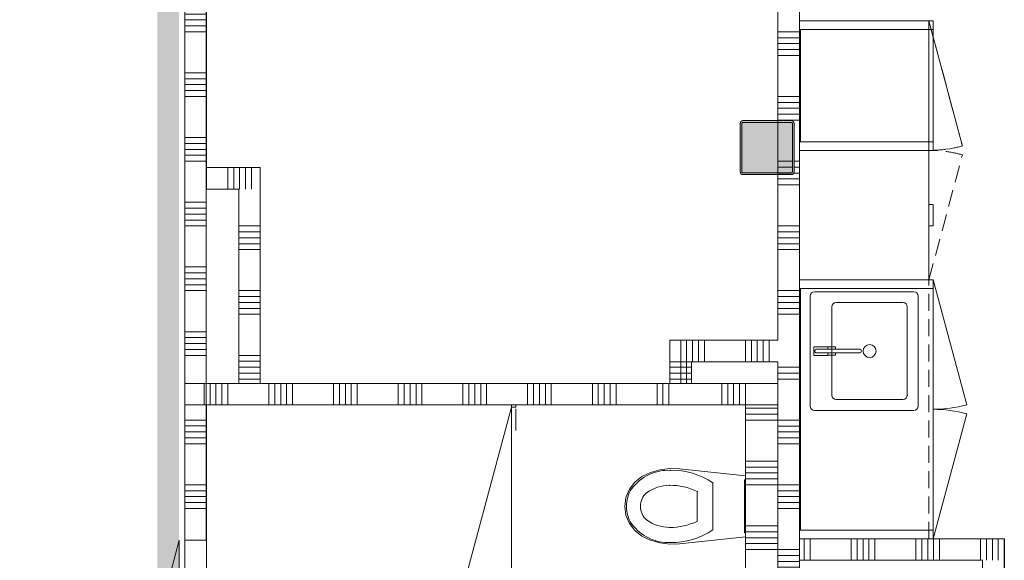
# Model space of a CAD drawing. Header units: millimetres. Extents: x -850 to 154668, y -24973 to 71030.
# Tile 82 of 212: x 13435 to 18000, y 29350 to 31856. Entities that reach past the tile are written whole.
import ezdxf

# ---------------------------------------------------------------- set-up
doc = ezdxf.new("R2010")
doc.units = ezdxf.units.MM
doc.header["$MEASUREMENT"] = 0
doc.linetypes.add('B0702', pattern=[117.37, 78.119999, -39.250001])
for name, color, linetype in [('22 NC Binnenwanden', 7, 'Continuous'), ('22 NC Binnenwanden Doorsnede-arcering', 7, 'Continuous'), ('72 VI kastenwanden', 7, 'Continuous'), ('New_# trashcan Laagscheidingslijnen', 7, 'Continuous'), ('New_22 NC Binnenwanden', 7, 'Continuous'), ('New_22 NC Binnenwanden Deuren', 7, 'Continuous'), ('New_22 NC Binnenwanden Doorsnede-arcering', 7, 'Continuous'), ('New_72 Vaste Inrichting', 7, 'Continuous'), ('New_72 Vaste Inrichting Deuren', 7, 'Continuous'), ('New_72 VI kastenwanden', 7, 'Continuous'), ('New_74 Sanitair', 7, 'Continuous'), ('New_Info Wandafwerking aanduiding', 7, 'Continuous'), ('New_Info Wandafwerking aanduiding Doorsnede-arcering', 7, 'Continuous'), ('New_Z Ruimtefuncties Zone omranding', 7, 'Continuous'), ('S-COLS-____-OTLN.RVT S', 7, 'Continuous'), ('S-COLS-____-OTLN.RVT S 2D arcering', 7, 'Continuous')]:
    doc.layers.add(name, color=color, linetype=linetype)

# ---------------------------------------------------------------- blocks, each defined once
blk = doc.blocks.new('*X39')
at = {"layer": 'New_22 NC Binnenwanden Doorsnede-arcering', "color": 254, "linetype": 'Continuous', "lineweight": 0, "true_color": 0xe9ebeb}
for p, q in [((17050, 31800), (16950, 31800)), ((17050, 31772.5), (16950, 31772.5)), ((17050, 31745.1), (16950, 31745.1)), ((17050, 31717.7), (16950, 31717.7)), ((17050, 31690.2), (16950, 31690.2)), ((17050, 31500), (16950, 31500)), ((17050, 31472.5), (16950, 31472.5)), ((17050, 31445.1), (16950, 31445.1)), ((17050, 31417.7), (16950, 31417.7)), ((17050, 31390.2), (16950, 31390.2)), ((17050, 31200), (17025, 31200)), ((17050, 31145.1), (17022.6, 31145.1)), ((17050, 31172.5), (17025, 31172.5)), ((17050, 31117.7), (16950, 31117.7)), ((17050, 31090.2), (16950, 31090.2)), ((17050, 30900), (16950, 30900)), ((17050, 30872.5), (16950, 30872.5)), ((17050, 30845.1), (16950, 30845.1)), ((17050, 30817.7), (16950, 30817.7)), ((17050, 30790.2), (16950, 30790.2)), ((17050, 30600), (16950, 30600)), ((17050, 30572.5), (16950, 30572.5)), ((17050, 30545.1), (16950, 30545.1)), ((17050, 30517.7), (16950, 30517.7)), ((17050, 30490.2), (16950, 30490.2))]:
    blk.add_line(p, q, dxfattribs=at)
blk = doc.blocks.new('*X40')
at = {"layer": 'New_22 NC Binnenwanden Doorsnede-arcering', "color": 254, "linetype": 'Continuous', "lineweight": 0, "true_color": 0xe9ebeb}
for p, q in [((17017, 31200), (16950, 31200)), ((17017, 31172.5), (16950, 31172.5)), ((17014.1, 31145.1), (16950, 31145.1))]:
    blk.add_line(p, q, dxfattribs=at)
blk = doc.blocks.new('*X42')
at = {"layer": 'New_22 NC Binnenwanden Doorsnede-arcering', "color": 254, "linetype": 'Continuous', "lineweight": 0, "true_color": 0xe9ebeb}
for p, q in [((17050, 30245.1), (16950, 30245.1)), ((17050, 30217.7), (16950, 30217.7)), ((17050, 30190.2), (16950, 30190.2)), ((17050, 30000), (16950, 30000)), ((17050, 29972.5), (16950, 29972.5)), ((17050, 29945.1), (16950, 29945.1)), ((17050, 29917.7), (16950, 29917.7)), ((17050, 29890.2), (16950, 29890.2)), ((17050, 29700), (16950, 29700)), ((17050, 29672.5), (16950, 29672.5)), ((17050, 29645.1), (16950, 29645.1)), ((17050, 29617.7), (16950, 29617.7)), ((17050, 29590.2), (16950, 29590.2)), ((17050, 29400), (16950, 29400)), ((17050, 29372.5), (16950, 29372.5)), ((17050, 29345.1), (16950, 29345.1)), ((17050, 29317.7), (16950, 29317.7)), ((17050, 29290.2), (16950, 29290.2)), ((17050, 29100), (16950, 29100)), ((17050, 29072.5), (16950, 29072.5)), ((17050, 29045.1), (16950, 29045.1)), ((17050, 29017.7), (16950, 29017.7)), ((17050, 28990.2), (16950, 28990.2)), ((17050, 28800), (16950, 28800)), ((17050, 28772.5), (16950, 28772.5)), ((17050, 28745.1), (16950, 28745.1)), ((17050, 28717.7), (16950, 28717.7)), ((17050, 28690.2), (16950, 28690.2)), ((17050, 28500), (16950, 28500)), ((17050, 28472.5), (16950, 28472.5)), ((17050, 28445.1), (16950, 28445.1)), ((17050, 28417.7), (16950, 28417.7)), ((17050, 28390.2), (16950, 28390.2)), ((17050, 28200), (16950, 28200)), ((17050, 28172.5), (16950, 28172.5)), ((17050, 28145.1), (16950, 28145.1)), ((17050, 28117.7), (16950, 28117.7)), ((17050, 28090.2), (16950, 28090.2)), ((17050, 27900), (16950, 27900)), ((17050, 27872.5), (16950, 27872.5)), ((17050, 27845.1), (16950, 27845.1)), ((17050, 27817.7), (16950, 27817.7)), ((17050, 27790.2), (16950, 27790.2)), ((17050, 27600), (16950, 27600)), ((17050, 27572.5), (16950, 27572.5)), ((17050, 27545.1), (16950, 27545.1)), ((17050, 27517.7), (16950, 27517.7)), ((17050, 27490.2), (16950, 27490.2)), ((17050, 27300), (16950, 27300)), ((17050, 27272.5), (16950, 27272.5)), ((17050, 27245.1), (16950, 27245.1)), ((17050, 27217.7), (16950, 27217.7)), ((17050, 27190.2), (16950, 27190.2)), ((17050, 27000), (16950, 27000)), ((17050, 26972.5), (16950, 26972.5)), ((17050, 26945.1), (16950, 26945.1)), ((17050, 26917.7), (16950, 26917.7)), ((17050, 26890.2), (16950, 26890.2)), ((17050, 26700), (16950, 26700)), ((17050, 26672.5), (16950, 26672.5)), ((17050, 26645.1), (16950, 26645.1)), ((17050, 26617.7), (16950, 26617.7)), ((17050, 26590.2), (16950, 26590.2)), ((17050, 26400), (17025, 26400)), ((17050, 26372.5), (17025, 26372.5)), ((17050, 26345.1), (17025, 26345.1)), ((17050, 26317.7), (17025, 26317.7))]:
    blk.add_line(p, q, dxfattribs=at)
blk = doc.blocks.new('Wall_5_2', base_point=(16950, 26310))
at = {"layer": 'New_22 NC Binnenwanden', "color": 8, "linetype": 'Continuous', "lineweight": 0, "true_color": 0x778488, "flags": 128}
for points in [[(16950, 31970), (16950, 31385)], [(17050, 26310), (17050, 31870)], [(16950, 31377), (16950, 31143)], [(16950, 31135), (16950, 30370)], [(16950, 30270), (16950, 26482.8)]]:
    blk.add_lwpolyline(points, dxfattribs=at)
at = {"layer": 'New_22 NC Binnenwanden', "color": 8, "lineweight": 0, "true_color": 0x778488}
for name in ['*X39', '*X40', '*X42']:
    blk.add_blockref(name, (0, 0), dxfattribs=at)
blk = doc.blocks.new('Kast basis 2D 22_2')
at = {"layer": 'New_72 VI kastenwanden', "color": 1, "linetype": 'Continuous', "lineweight": 0}
for p, q in [((0, 620), (1200, 620)), ((0, 0), (0, 620)), ((1200, 0), (1200, 620)), ((595, 550), (595, 90)), ((1125, 570), (615, 570)), ((890, 554), (850, 554)), ((850, 554), (850, 489)), ((890, 489), (890, 554)), ((1145, 90), (1145, 550)), ((861, 540), (861, 342.1)), ((861, 489), (861, 540)), ((879, 342.2), (879, 540)), ((879, 540), (879, 489)), ((1075, 470), (665, 470)), ((850, 489), (861, 489)), ((861, 488), (850.3, 488)), ((850.3, 488), (850.3, 453)), ((861, 453), (861, 488)), ((879, 489), (890, 489)), ((889.7, 488), (879, 488)), ((879, 488), (879, 453)), ((889.7, 453), (889.7, 488)), ((645, 450), (645, 140)), ((850.3, 453), (861, 453)), ((879, 453), (889.7, 453)), ((1095, 140), (1095, 450)), ((665, 120), (1075, 120)), ((615, 70), (1125, 70)), ((0, 0), (1200, 0)), ((0, 0), (579.6, -155.3)), ((1200, 0), (620.4, -155.3))]:
    blk.add_line(p, q, dxfattribs=at)
blk.add_circle((870, 295), 30, dxfattribs=at)
for centre, radius, start, end in [((615, 550), 20, 90, 180), ((870, 540), 9, 0, 180), ((870, 540), 9, 0, 180), ((1125, 550), 20, 0, 90), ((665, 450), 20, 90, 180), ((1075, 450), 20, 0, 90), ((870, 342.1), 9, 180.1472, 0.1472), ((665, 140), 20, 180, 270), ((1075, 140), 20, 270, 0), ((615, 90), 20, 180, 270), ((1125, 90), 20, 270, 0), ((0, 0), 600, 345, 0), ((1200, 0), 600, 180, 195)]:
    blk.add_arc(centre, radius, start, end, dxfattribs=at)
blk.add_point((665, 120), dxfattribs=at)
blk = doc.blocks.new('Kast basis 1D 22_5')
at = {"layer": 'New_72 VI kastenwanden', "color": 1, "linetype": 'Continuous', "lineweight": 0}
for p, q in [((0, 600), (600, 600)), ((0, 0), (0, 600)), ((600, 0), (600, 600)), ((0, 0), (600, 0)), ((0, 0), (579.6, -155.3))]:
    blk.add_line(p, q, dxfattribs=at)
blk.add_arc((0, 0), 600, 345, 0, dxfattribs=at)
blk = doc.blocks.new('Toilet 22')
at = {"layer": 'New_74 Sanitair', "color": 1, "linetype": 'Continuous', "lineweight": 0}
for p, q in [((-141, 0), (-173.3, -306.6)), ((141, 0), (-141, 0)), ((123, 0), (-123, 0)), ((-123, 0), (-123, -5)), ((123, -5), (123, 0)), ((173.3, -306.6), (141, 0)), ((-123, -5), (123, -5)), ((0, -151.4), (-108.9, -151.4)), ((108.9, -151.4), (0, -151.4)), ((0, -223.6), (-68.8, -223.6)), ((68.8, -223.6), (0, -223.6)), ((-173.3, -306.6), (-174.9, -351.8)), ((174.9, -351.8), (173.3, -306.6)), ((-174.9, -351.8), (-169.4, -396.7)), ((169.4, -396.7), (174.9, -351.8)), ((-169.4, -396.7), (-157, -440.3)), ((157, -440.3), (169.4, -396.7)), ((-157, -440.3), (-138, -481.3)), ((138, -481.3), (157, -440.3)), ((-138, -481.3), (-112.4, -513.9)), ((0, -487.5), (0, -487.5)), ((62.1, -459.7), (62.1, -459.7)), ((112.4, -513.9), (138, -481.3)), ((-112.4, -513.9), (-79.4, -538.8)), ((-79.4, -538.8), (-41, -554.6)), ((41, -554.6), (79.4, -538.8)), ((79.4, -538.8), (112.4, -513.9)), ((81.1, -529), (81.1, -529)), ((-41, -554.6), (0, -560)), ((0, -552.4), (0, -552.4)), ((0, -560), (41, -554.6))]:
    blk.add_line(p, q, dxfattribs=at)
for centre, major_axis, start_param, end_param in [((258.1, -339.4), (425.3, 0), 2.612188, 3.165208), ((-258.1, -339.4), (425.3, 0), 6.259569, 6.81259), ((264.5, -347.9), (362.2, 0), 2.738768, 3.154495), ((-264.5, -347.9), (362.2, 0), 6.270283, 6.68601), ((89.5, -360.8), (256.9, 0), 3.085861, 3.98645), ((134.9, -351.4), (232.6, 0), 3.144841, 3.702507), ((-134.9, -351.4), (232.6, 0), 5.722271, 6.279937), ((-89.5, -360.8), (256.9, 0), 5.438328, 6.338917), ((0.8, -419), (78.2, 0), 3.778693, 4.701998), ((-0.8, -419), (78.2, 0), 4.72278, 5.646085), ((0.8, -431.2), (138.5, 0), 4.079884, 4.706528), ((-0.8, -431.2), (138.5, 0), 4.71825, 5.344894)]:
    blk.add_ellipse(centre, major_axis=major_axis, ratio=0.875546, start_param=start_param, end_param=end_param, dxfattribs=at)
for p in [(108.9, -151.4), (68.8, -223.6), (-167, -348.2), (-97.7, -352), (97.7, -352), (167, -348.2), (-62.1, -459.7), (-81.1, -529)]:
    blk.add_point(p, dxfattribs=at)
blk = doc.blocks.new('*X666')
at = {"layer": 'New_22 NC Binnenwanden Doorsnede-arcering', "color": 254, "linetype": 'Continuous', "lineweight": 0, "true_color": 0xe9ebeb}
for p, q in [((14400, 31170.4), (14400, 31070.4)), ((14427.4, 31170.4), (14427.4, 31070.4))]:
    blk.add_line(p, q, dxfattribs=at)
blk = doc.blocks.new('*X667')
at = {"layer": 'New_22 NC Binnenwanden Doorsnede-arcering', "color": 254, "linetype": 'Continuous', "lineweight": 0, "true_color": 0xe9ebeb}
for p, q in [((14454.9, 31170.4), (14454.9, 31074.5)), ((14482.3, 31170.4), (14482.3, 31102)), ((14509.7, 31170.4), (14509.7, 31129.4))]:
    blk.add_line(p, q, dxfattribs=at)
blk = doc.blocks.new('*X668')
at = {"layer": 'New_22 NC Binnenwanden Doorsnede-arcering', "color": 254, "linetype": 'Continuous', "lineweight": 0, "true_color": 0xe9ebeb}
for p, q in [((14482.3, 31102), (14482.3, 31070.4)), ((14509.7, 31129.4), (14509.7, 31070.4)), ((14454.9, 31074.5), (14454.9, 31070.4))]:
    blk.add_line(p, q, dxfattribs=at)
blk = doc.blocks.new('Wall_100_2', base_point=(14300.7, 31070.4))
at = {"layer": 'New_22 NC Binnenwanden', "color": 8, "linetype": 'Continuous', "lineweight": 0, "true_color": 0x778488, "flags": 128}
for points in [[(14550.7, 31170.4), (14300.7, 31170.4)], [(14300.7, 31070.4), (14300.7, 31170.4)], [(14550.7, 31170.4), (14550.7, 31070.4)], [(14300.7, 31070.4), (14450.7, 31070.4)]]:
    blk.add_lwpolyline(points, dxfattribs=at)
at = {"layer": 'New_22 NC Binnenwanden', "color": 8, "lineweight": 0, "true_color": 0x778488}
for name in ['*X666', '*X667', '*X668']:
    blk.add_blockref(name, (0, 0), dxfattribs=at)
blk = doc.blocks.new('*X670')
at = {"layer": 'New_22 NC Binnenwanden Doorsnede-arcering', "color": 254, "linetype": 'Continuous', "lineweight": 0, "true_color": 0xe9ebeb}
for p, q in [((14550.7, 30900), (14450.7, 30900)), ((14550.7, 30872.6), (14450.7, 30872.6)), ((14550.7, 30845.1), (14450.7, 30845.1)), ((14550.7, 30817.7), (14450.7, 30817.7)), ((14550.7, 30790.3), (14450.7, 30790.3)), ((14550.7, 30600), (14450.7, 30600)), ((14550.7, 30572.6), (14450.7, 30572.6)), ((14550.7, 30545.1), (14450.7, 30545.1)), ((14550.7, 30517.7), (14450.7, 30517.7)), ((14550.7, 30490.3), (14450.7, 30490.3)), ((14550.7, 30300), (14450.7, 30300)), ((14550.7, 30272.6), (14450.7, 30272.6)), ((14550.7, 30245.1), (14450.7, 30245.1)), ((14550.7, 30217.7), (14450.7, 30217.7)), ((14550.7, 30190.3), (14450.7, 30190.3))]:
    blk.add_line(p, q, dxfattribs=at)
blk = doc.blocks.new('Wall_101_2', base_point=(14450.7, 31070.4))
at = {"layer": 'New_22 NC Binnenwanden', "color": 8, "linetype": 'Continuous', "lineweight": 0, "true_color": 0x778488, "flags": 128}
for points in [[(14450.7, 31070.4), (14450.7, 30170)], [(14550.7, 30170), (14550.7, 31070.4)], [(14450.7, 30170), (14550.7, 30170)]]:
    blk.add_lwpolyline(points, dxfattribs=at)
at = {"layer": 'New_22 NC Binnenwanden', "color": 8, "lineweight": 0, "true_color": 0x778488}
blk.add_blockref('*X670', (0, 0), dxfattribs=at)
blk = doc.blocks.new('*X1653')
at = {"layer": '22 NC Binnenwanden Doorsnede-arcering', "color": 254, "linetype": 'Continuous', "lineweight": 0, "true_color": 0xe9ebeb}
for p, q in [((16500, 30370), (16500, 30320)), ((16527.4, 30370), (16527.4, 30314.2)), ((16527.4, 30314.2), (16527.4, 30292.6))]:
    blk.add_line(p, q, dxfattribs=at)
blk = doc.blocks.new('*X1654')
at = {"layer": '22 NC Binnenwanden Doorsnede-arcering', "color": 254, "linetype": 'Continuous', "lineweight": 0, "true_color": 0xe9ebeb}
for p, q in [((16554.9, 30370), (16554.9, 30314.2)), ((16582.3, 30370), (16582.3, 30314.2)), ((16609.7, 30370), (16609.7, 30314.2)), ((16800, 30370), (16800, 30314.2)), ((16827.4, 30370), (16827.4, 30314.2)), ((16854.9, 30370), (16854.9, 30314.2)), ((16882.3, 30370), (16882.3, 30314.2)), ((16909.7, 30370), (16909.7, 30314.2)), ((16554.9, 30314.2), (16554.9, 30270)), ((16582.3, 30314.2), (16582.3, 30270)), ((16609.7, 30314.2), (16609.7, 30270)), ((16800, 30314.2), (16800, 30270)), ((16827.4, 30314.2), (16827.4, 30270)), ((16854.9, 30314.2), (16854.9, 30270)), ((16882.3, 30314.2), (16882.3, 30270)), ((16909.7, 30314.2), (16909.7, 30270))]:
    blk.add_line(p, q, dxfattribs=at)
blk = doc.blocks.new('*X1655')
at = {"layer": '22 NC Binnenwanden Doorsnede-arcering', "color": 254, "linetype": 'Continuous', "lineweight": 0, "true_color": 0xe9ebeb}
for p, q in [((16500, 30320), (16500, 30314.2)), ((16500, 30314.2), (16500, 30270)), ((16527.4, 30292.6), (16527.4, 30270))]:
    blk.add_line(p, q, dxfattribs=at)
blk = doc.blocks.new('Wall_319_2', base_point=(16950, 30270))
at = {"layer": '22 NC Binnenwanden', "color": 8, "linetype": 'Continuous', "lineweight": 0, "true_color": 0x778488, "flags": 128}
for points in [[(16950, 30370), (16450, 30370)], [(16450, 30370), (16450, 30270)], [(16550, 30270), (16950, 30270)]]:
    blk.add_lwpolyline(points, dxfattribs=at)
at = {"layer": 'New_22 NC Binnenwanden', "color": 8, "linetype": 'Continuous', "lineweight": 0, "true_color": 0x778488}
blk.add_line((17050, 30270), (17050, 30370), dxfattribs=at)
at = {"layer": '22 NC Binnenwanden', "color": 8, "lineweight": 0, "true_color": 0x778488}
for name in ['*X1653', '*X1654', '*X1655']:
    blk.add_blockref(name, (0, 0), dxfattribs=at)
blk = doc.blocks.new('*X1658')
at = {"layer": '22 NC Binnenwanden Doorsnede-arcering', "color": 254, "linetype": 'Continuous', "lineweight": 0, "true_color": 0xe9ebeb}
for p, q in [((16500, 30270), (16500, 30170)), ((16527.4, 30270), (16527.4, 30170))]:
    blk.add_line(p, q, dxfattribs=at)
blk = doc.blocks.new('Wall_320_2', base_point=(16550.7, 30170))
at = {"layer": '22 NC Binnenwanden', "color": 8, "linetype": 'Continuous', "lineweight": 0, "true_color": 0x778488, "flags": 128}
for points in [[(16550.7, 30270), (16450.7, 30270)], [(16450.7, 30170), (16550.7, 30170)]]:
    blk.add_lwpolyline(points, dxfattribs=at)
at = {"layer": '22 NC Binnenwanden', "color": 8, "lineweight": 0, "true_color": 0x778488}
blk.add_blockref('*X1658', (0, 0), dxfattribs=at)
blk = doc.blocks.new('*X1660')
at = {"layer": '22 NC Binnenwanden Doorsnede-arcering', "color": 254, "linetype": 'Continuous', "lineweight": 0, "true_color": 0xe9ebeb}
for p, q in [((16550, 30245.1), (16450, 30245.1)), ((16550, 30217.7), (16450, 30217.7)), ((16550, 30190.3), (16450, 30190.3))]:
    blk.add_line(p, q, dxfattribs=at)
blk = doc.blocks.new('Wall_321_2', base_point=(16450, 30270))
at = {"layer": '22 NC Binnenwanden', "color": 8, "linetype": 'Continuous', "lineweight": 0, "true_color": 0x778488, "flags": 128}
for points in [[(16450, 30270), (16450, 30170)], [(16550, 30170), (16550, 30270)]]:
    blk.add_lwpolyline(points, dxfattribs=at)
at = {"layer": 'New_22 NC Binnenwanden', "color": 8, "linetype": 'Continuous', "lineweight": 0, "true_color": 0x778488}
blk.add_line((16450, 30070), (16550, 30070), dxfattribs=at)
at = {"layer": '22 NC Binnenwanden', "color": 8, "lineweight": 0, "true_color": 0x778488}
blk.add_blockref('*X1660', (0, 0), dxfattribs=at)
blk = doc.blocks.new('Column 203[43]_2', base_point=(0.5, 3))
at = {"layer": 'S-COLS-____-OTLN.RVT S 2D arcering', "linetype": 'Continuous', "lineweight": 0, "true_color": 0x778488}
h = blk.add_hatch(color=8, dxfattribs=at)
h.paths.add_polyline_path([(16775.5, 31151), (16776.5, 31146), (16779.3, 31141.8), (16783.5, 31138.9), (16788.5, 31138), (17012.5, 31138), (17017.5, 31138.9), (17021.7, 31141.8), (17024.5, 31146), (17025.5, 31151), (17025.5, 31375), (17024.5, 31379.9), (17021.7, 31384.1), (17017.5, 31387), (17012.5, 31388), (16788.5, 31388), (16783.5, 31387), (16779.3, 31384.1), (16776.5, 31379.9), (16775.5, 31375)])
h.paths.add_polyline_path([(17012.5, 31146), (16788.5, 31146), (16786.6, 31146.3), (16785, 31147.4), (16783.9, 31149), (16783.5, 31151), (16783.5, 31375), (16783.9, 31376.9), (16785, 31378.5), (16786.6, 31379.6), (16788.5, 31380), (17012.5, 31380), (17014.4, 31379.6), (17016.1, 31378.5), (17017.1, 31376.9), (17017.5, 31375), (17017.5, 31151), (17017.1, 31149), (17016.1, 31147.4), (17014.4, 31146.3)], flags=0)
blk.add_hatch(color=8, dxfattribs=at).paths.add_polyline_path([(17012.5, 31380), (16788.5, 31380), (16786.6, 31379.6), (16785, 31378.5), (16783.9, 31376.9), (16783.5, 31375), (16783.5, 31151), (16783.9, 31149), (16785, 31147.4), (16786.6, 31146.3), (16788.5, 31146), (17012.5, 31146), (17014.4, 31146.3), (17016.1, 31147.4), (17017.1, 31149), (17017.5, 31151), (17017.5, 31375), (17017.1, 31376.9), (17016.1, 31378.5), (17014.4, 31379.6)])
at = {"layer": 'S-COLS-____-OTLN.RVT S', "color": 1, "linetype": 'Continuous', "lineweight": 0}
for p, q in [((16776.5, 31379.9), (16775.5, 31375)), ((16775.5, 31375), (16775.5, 31151)), ((16779.3, 31384.1), (16776.5, 31379.9)), ((16783.5, 31387), (16779.3, 31384.1)), ((16788.5, 31388), (16783.5, 31387)), ((16783.5, 31375), (16783.9, 31376.9)), ((16783.5, 31151), (16783.5, 31375)), ((16783.9, 31376.9), (16785, 31378.5)), ((16785, 31378.5), (16786.6, 31379.6)), ((16786.6, 31379.6), (16788.5, 31380)), ((17012.5, 31388), (16788.5, 31388)), ((16788.5, 31380), (17012.5, 31380)), ((17017.5, 31387), (17012.5, 31388)), ((17012.5, 31380), (17014.4, 31379.6)), ((17014.4, 31379.6), (17016.1, 31378.5)), ((17016.1, 31378.5), (17017.1, 31376.9)), ((17017.1, 31376.9), (17017.5, 31375)), ((17021.7, 31384.1), (17017.5, 31387)), ((17017.5, 31375), (17017.5, 31151)), ((17024.5, 31379.9), (17021.7, 31384.1)), ((17025.5, 31375), (17024.5, 31379.9)), ((17025.5, 31151), (17025.5, 31375)), ((16775.5, 31151), (16776.5, 31146)), ((16776.5, 31146), (16779.3, 31141.8)), ((16779.3, 31141.8), (16783.5, 31138.9)), ((16783.9, 31149), (16783.5, 31151)), ((16783.5, 31138.9), (16788.5, 31138)), ((16785, 31147.4), (16783.9, 31149)), ((16786.6, 31146.3), (16785, 31147.4)), ((16788.5, 31146), (16786.6, 31146.3)), ((17012.5, 31146), (16788.5, 31146)), ((16788.5, 31138), (17012.5, 31138)), ((17014.4, 31146.3), (17012.5, 31146)), ((17012.5, 31138), (17017.5, 31138.9)), ((17016.1, 31147.4), (17014.4, 31146.3)), ((17017.1, 31149), (17016.1, 31147.4)), ((17017.5, 31151), (17017.1, 31149)), ((17017.5, 31138.9), (17021.7, 31141.8)), ((17021.7, 31141.8), (17024.5, 31146)), ((17024.5, 31146), (17025.5, 31151))]:
    blk.add_line(p, q, dxfattribs=at)
blk = doc.blocks.new('Kast wand 2D 22_2')
at = {"layer": 'New_72 VI kastenwanden', "color": 1, "linetype": 'B0702', "lineweight": 0}
for p, q in [((1200, 600), (0, 600)), ((0, 600), (0, 0)), ((1200, 0), (1200, 600)), ((0, 0), (1200, 0))]:
    blk.add_line(p, q, dxfattribs=at)
blk = doc.blocks.new('#72 ladekast 4L')
at = {"layer": 'New_72 VI kastenwanden', "color": 9, "linetype": 'Continuous', "lineweight": 0}
for p, q in [((20, 620), (0, 620)), ((0, 620), (0, 40)), ((580, 620), (20, 620)), ((600, 620), (580, 620)), ((600, 40), (600, 620)), ((0, 40), (0, 20)), ((0, 20), (600, 20)), ((350, 20), (250, 20)), ((250, 20), (250, 0)), ((250, 0), (350, 0)), ((350, 0), (350, 20)), ((600, 20), (600, 40))]:
    blk.add_line(p, q, dxfattribs=at)
blk = doc.blocks.new('Kast wand 1D 22_2')
at = {"layer": 'New_72 VI kastenwanden', "color": 1, "linetype": 'B0702', "lineweight": 0}
for p, q in [((600, 600), (0, 600)), ((0, 600), (0, 0)), ((600, 0), (600, 600)), ((0, 0), (600, 0))]:
    blk.add_line(p, q, dxfattribs=at)
blk = doc.blocks.new('Kast wand 1D 22_3')
at = {"layer": 'New_72 VI kastenwanden', "color": 1, "linetype": 'B0702', "lineweight": 0}
for p, q in [((600, 600), (0, 600)), ((0, 600), (0, 0)), ((600, 0), (600, 600)), ((0, 0), (600, 0)), ((0, 0), (579.6, -155.3))]:
    blk.add_line(p, q, dxfattribs=at)
blk.add_arc((0, 0), 600, 345, 0, dxfattribs=at)
blk = doc.blocks.new('#72 kadervak')
at = {"layer": 'New_72 VI kastenwanden', "color": 7, "linetype": 'Continuous', "lineweight": 0}
for p, q in [((600, 620), (0, 620)), ((0, 620), (0, 0)), ((600, 620), (0, 620)), ((0, 620), (0, 0)), ((40, 620), (0, 620)), ((0, 620), (0, 0)), ((40, 0), (40, 620)), ((560, 620), (40, 620)), ((40, 620), (40, 615)), ((40, 615), (560, 615)), ((600, 620), (560, 620)), ((560, 620), (560, 0)), ((560, 615), (560, 620)), ((600, 0), (600, 620)), ((600, 0), (600, 620)), ((600, 0), (600, 620)), ((0, 0), (600, 0)), ((0, 0), (600, 0)), ((0, 0), (40, 0)), ((560, 0), (600, 0))]:
    blk.add_line(p, q, dxfattribs=at)
blk = doc.blocks.new('#72 pantryvak')
at = {"layer": '72 VI kastenwanden', "color": 1, "linetype": 'Continuous', "lineweight": 0}
for p, q in [((1200, 620), (0, 620)), ((0, 620), (0, 0)), ((40, 620), (0, 620)), ((0, 620), (0, 0)), ((1160, 620), (40, 620)), ((40, 620), (40, 0)), ((40, 0), (40, 620)), ((1160, 620), (40, 620)), ((40, 620), (40, 615)), ((40, 615), (1160, 615)), ((1160, 0), (1160, 620)), ((1160, 615), (1160, 620)), ((1160, 620), (1160, 0)), ((1200, 620), (1160, 620)), ((1200, 0), (1200, 620)), ((1200, 0), (1200, 620)), ((0, 0), (1200, 0)), ((0, 0), (40, 0)), ((40, 0), (1160, 0)), ((1160, 0), (1200, 0))]:
    blk.add_line(p, q, dxfattribs=at)
blk = doc.blocks.new('Kast wand 2D 22')
at = {"layer": 'New_72 VI kastenwanden', "color": 1, "linetype": 'B0702', "lineweight": 0}
for p, q in [((1200, 600), (0, 600)), ((0, 600), (0, 0)), ((1200, 0), (1200, 600)), ((0, 0), (1200, 0)), ((0, 0), (579.6, -155.3)), ((1200, 0), (620.4, -155.3))]:
    blk.add_line(p, q, dxfattribs=at)
for centre, start, end in [((0, 0), 345, 0), ((1200, 0), 180, 195)]:
    blk.add_arc(centre, 600, start, end, dxfattribs=at)
blk = doc.blocks.new('*X2116')
at = {"layer": 'New_22 NC Binnenwanden Doorsnede-arcering', "color": 254, "linetype": 'Continuous', "lineweight": 0, "true_color": 0xe9ebeb}
for p, q in [((16800, 30054.9), (16950, 30054.9)), ((16800, 30027.4), (16950, 30027.4)), ((16800, 30000), (16950, 30000)), ((16800, 29809.7), (16950, 29809.7)), ((16800, 29782.3), (16950, 29782.3)), ((16800, 29754.9), (16950, 29754.9)), ((16800, 29727.4), (16950, 29727.4)), ((16800, 29700), (16950, 29700)), ((16800, 29509.7), (16950, 29509.7)), ((16800, 29482.3), (16950, 29482.3)), ((16800, 29454.9), (16950, 29454.9)), ((16800, 29427.4), (16950, 29427.4)), ((16800, 29400), (16950, 29400)), ((16800, 29209.7), (16950, 29209.7)), ((16800, 29182.3), (16950, 29182.3)), ((16800, 29154.9), (16950, 29154.9)), ((16800, 29127.4), (16950, 29127.4)), ((16800, 29100), (16950, 29100)), ((16800, 28909.7), (16950, 28909.7)), ((16800, 28882.3), (16950, 28882.3)), ((16800, 28854.9), (16950, 28854.9)), ((16800, 28827.4), (16950, 28827.4)), ((16800, 28800), (16950, 28800)), ((16800, 28609.7), (16950, 28609.7)), ((16800, 28582.3), (16950, 28582.3)), ((16800, 28554.9), (16950, 28554.9)), ((16800, 28527.4), (16950, 28527.4)), ((16800, 28500), (16950, 28500)), ((16800, 28309.7), (16950, 28309.7)), ((16800, 28282.3), (16950, 28282.3)), ((16800, 28254.9), (16950, 28254.9)), ((16800, 28227.4), (16950, 28227.4)), ((16800, 28200), (16950, 28200)), ((16800, 28009.7), (16950, 28009.7)), ((16800, 27982.3), (16950, 27982.3)), ((16800, 27954.9), (16950, 27954.9)), ((16800, 27927.4), (16950, 27927.4)), ((16800, 27900), (16950, 27900)), ((16800, 27709.7), (16950, 27709.7)), ((16800, 27682.3), (16950, 27682.3)), ((16800, 27654.9), (16950, 27654.9)), ((16800, 27627.4), (16950, 27627.4)), ((16800, 27600), (16950, 27600)), ((16800, 27409.7), (16950, 27409.7)), ((16800, 27382.3), (16950, 27382.3)), ((16800, 27354.9), (16950, 27354.9)), ((16800, 27327.4), (16950, 27327.4)), ((16800, 27300), (16950, 27300)), ((16800, 27109.7), (16950, 27109.7)), ((16800, 27082.3), (16950, 27082.3)), ((16800, 27054.9), (16950, 27054.9)), ((16800, 27027.4), (16950, 27027.4)), ((16800, 27000), (16950, 27000)), ((16800, 26809.7), (16950, 26809.7)), ((16800, 26782.3), (16950, 26782.3)), ((16800, 26754.9), (16950, 26754.9)), ((16800, 26727.4), (16950, 26727.4)), ((16800, 26700), (16950, 26700)), ((16800, 26509.7), (16950, 26509.7))]:
    blk.add_line(p, q, dxfattribs=at)
blk = doc.blocks.new('Wall_385_2', base_point=(16800, 26485))
at = {"layer": 'New_22 NC Binnenwanden', "color": 8, "linetype": 'Continuous', "lineweight": 0, "true_color": 0x778488, "flags": 128}
for points in [[(16950, 30070), (16800, 30070)], [(16800, 30070), (16800, 26485)], [(16950, 26485), (16950, 30070)]]:
    blk.add_lwpolyline(points, dxfattribs=at)
at = {"layer": 'New_22 NC Binnenwanden', "color": 8, "lineweight": 0, "true_color": 0x778488}
blk.add_blockref('*X2116', (0, 0), dxfattribs=at)
blk = doc.blocks.new('*X2197')
at = {"layer": 'New_22 NC Binnenwanden Doorsnede-arcering', "color": 254, "linetype": 'Continuous', "lineweight": 0, "true_color": 0xe9ebeb}
for p, q in [((14200, 34009.7), (14265.5, 34009.7)), ((14200, 33982.3), (14265.5, 33982.3)), ((14265.5, 34009.7), (14300, 34009.7)), ((14265.5, 33982.3), (14300, 33982.3)), ((14200, 33954.9), (14265.5, 33954.9)), ((14200, 33927.4), (14265.5, 33927.4)), ((14265.5, 33954.9), (14300, 33954.9)), ((14265.5, 33927.4), (14300, 33927.4)), ((14200, 33900), (14265.5, 33900)), ((14265.5, 33900), (14300, 33900)), ((14200, 33709.7), (14265.5, 33709.7)), ((14265.5, 33709.7), (14300, 33709.7)), ((14200, 33682.3), (14265.5, 33682.3)), ((14200, 33654.9), (14265.5, 33654.9)), ((14265.5, 33682.3), (14300, 33682.3)), ((14265.5, 33654.9), (14300, 33654.9)), ((14200, 33627.4), (14265.5, 33627.4)), ((14265.5, 33627.4), (14300, 33627.4)), ((14200, 33600), (14265.5, 33600)), ((14265.5, 33600), (14300, 33600)), ((14200, 33409.7), (14265.5, 33409.7)), ((14200, 33382.3), (14265.5, 33382.3)), ((14265.5, 33409.7), (14300, 33409.7)), ((14265.5, 33382.3), (14300, 33382.3)), ((14200, 33354.9), (14265.5, 33354.9)), ((14200, 33327.4), (14265.5, 33327.4)), ((14265.5, 33354.9), (14300, 33354.9)), ((14265.5, 33327.4), (14300, 33327.4)), ((14200, 33300), (14265.5, 33300)), ((14265.5, 33300), (14300, 33300)), ((14200, 33109.7), (14265.5, 33109.7)), ((14265.5, 33109.7), (14300, 33109.7)), ((14200, 33082.3), (14265.5, 33082.3)), ((14200, 33054.9), (14265.5, 33054.9)), ((14265.5, 33082.3), (14300, 33082.3)), ((14265.5, 33054.9), (14300, 33054.9)), ((14200, 33027.4), (14265.5, 33027.4)), ((14265.5, 33027.4), (14300, 33027.4)), ((14200, 33000), (14265.5, 33000)), ((14265.5, 33000), (14300, 33000)), ((14200, 32809.7), (14265.5, 32809.7)), ((14200, 32782.3), (14265.5, 32782.3)), ((14265.5, 32809.7), (14300, 32809.7)), ((14265.5, 32782.3), (14300, 32782.3)), ((14200, 32754.9), (14265.5, 32754.9)), ((14265.5, 32754.9), (14300, 32754.9)), ((14200, 32727.4), (14265.5, 32727.4)), ((14200, 32700), (14265.5, 32700)), ((14265.5, 32727.4), (14300, 32727.4)), ((14265.5, 32700), (14300, 32700)), ((14200, 32509.7), (14265.5, 32509.7)), ((14265.5, 32509.7), (14300, 32509.7)), ((14200, 32482.3), (14265.5, 32482.3)), ((14265.5, 32482.3), (14300, 32482.3)), ((14200, 32454.9), (14265.5, 32454.9)), ((14200, 32427.4), (14265.5, 32427.4)), ((14265.5, 32454.9), (14300, 32454.9)), ((14265.5, 32427.4), (14300, 32427.4)), ((14200, 32400), (14265.5, 32400)), ((14265.5, 32400), (14300, 32400)), ((14200, 32209.7), (14265.5, 32209.7)), ((14265.5, 32209.7), (14300, 32209.7)), ((14200, 32182.3), (14265.5, 32182.3)), ((14200, 32154.9), (14265.5, 32154.9)), ((14265.5, 32182.3), (14300, 32182.3)), ((14265.5, 32154.9), (14300, 32154.9)), ((14200, 32127.4), (14265.5, 32127.4)), ((14200, 32100), (14265.5, 32100)), ((14265.5, 32127.4), (14300, 32127.4)), ((14265.5, 32100), (14300, 32100)), ((14200, 31909.7), (14265.5, 31909.7)), ((14200, 31882.3), (14265.5, 31882.3)), ((14265.5, 31909.7), (14300, 31909.7)), ((14265.5, 31882.3), (14300, 31882.3)), ((14200, 31854.9), (14265.5, 31854.9)), ((14200, 31827.4), (14265.5, 31827.4)), ((14265.5, 31854.9), (14300, 31854.9)), ((14265.5, 31827.4), (14300, 31827.4)), ((14200, 31800), (14265.5, 31800)), ((14265.5, 31800), (14300, 31800)), ((14200, 31609.7), (14265.5, 31609.7)), ((14265.5, 31609.7), (14300, 31609.7)), ((14200, 31582.3), (14265.5, 31582.3)), ((14200, 31554.9), (14265.5, 31554.9)), ((14265.5, 31582.3), (14300, 31582.3)), ((14265.5, 31554.9), (14300, 31554.9)), ((14200, 31527.4), (14265.5, 31527.4)), ((14265.5, 31527.4), (14300, 31527.4)), ((14200, 31500), (14265.5, 31500)), ((14265.5, 31500), (14300, 31500)), ((14200, 31309.7), (14265.5, 31309.7)), ((14200, 31282.3), (14265.5, 31282.3)), ((14265.5, 31309.7), (14300, 31309.7)), ((14265.5, 31282.3), (14300, 31282.3)), ((14200, 31254.9), (14265.5, 31254.9)), ((14200, 31227.4), (14265.5, 31227.4)), ((14265.5, 31254.9), (14300, 31254.9)), ((14265.5, 31227.4), (14300, 31227.4)), ((14200, 31200), (14265.5, 31200)), ((14265.5, 31200), (14300, 31200)), ((14200, 31009.7), (14265.5, 31009.7)), ((14265.5, 31009.7), (14300, 31009.7)), ((14200, 30982.3), (14265.5, 30982.3)), ((14200, 30954.9), (14265.5, 30954.9)), ((14265.5, 30982.3), (14300, 30982.3)), ((14265.5, 30954.9), (14300, 30954.9)), ((14200, 30927.4), (14265.5, 30927.4)), ((14265.5, 30927.4), (14300, 30927.4)), ((14200, 30900), (14265.5, 30900)), ((14265.5, 30900), (14300, 30900)), ((14200, 30709.7), (14265.5, 30709.7)), ((14200, 30682.3), (14265.5, 30682.3)), ((14265.5, 30709.7), (14300, 30709.7)), ((14265.5, 30682.3), (14300, 30682.3)), ((14200, 30654.9), (14265.5, 30654.9)), ((14265.5, 30654.9), (14300, 30654.9)), ((14200, 30627.4), (14265.5, 30627.4)), ((14200, 30600), (14265.5, 30600)), ((14265.5, 30627.4), (14300, 30627.4)), ((14265.5, 30600), (14300, 30600)), ((14200, 30409.7), (14265.5, 30409.7)), ((14265.5, 30409.7), (14300, 30409.7)), ((14200, 30382.3), (14265.5, 30382.3)), ((14265.5, 30382.3), (14300, 30382.3)), ((14200, 30354.9), (14265.5, 30354.9)), ((14200, 30327.4), (14265.5, 30327.4)), ((14265.5, 30354.9), (14300, 30354.9)), ((14265.5, 30327.4), (14300, 30327.4)), ((14200, 30300), (14265.5, 30300)), ((14265.5, 30300), (14300, 30300))]:
    blk.add_line(p, q, dxfattribs=at)
blk = doc.blocks.new('Wall_402_2', base_point=(14300, 30170))
at = {"layer": 'New_22 NC Binnenwanden', "color": 8, "linetype": 'Continuous', "lineweight": 0, "true_color": 0x778488, "flags": 128}
for points in [[(14200, 34110.1), (14200, 30170)], [(14300, 30170), (14300, 34010.1)]]:
    blk.add_lwpolyline(points, dxfattribs=at)
at = {"layer": 'New_22 NC Binnenwanden', "color": 8, "lineweight": 0, "true_color": 0x778488}
blk.add_blockref('*X2197', (0, 0), dxfattribs=at)
blk = doc.blocks.new('*X2264')
at = {"layer": 'New_22 NC Binnenwanden Doorsnede-arcering', "color": 254, "linetype": 'Continuous', "lineweight": 0, "true_color": 0xe9ebeb}
for p, q in [((14265.5, 30000), (14200, 30000)), ((14300, 30000), (14265.5, 30000)), ((14265.5, 29972.6), (14200, 29972.6)), ((14300, 29972.6), (14265.5, 29972.6)), ((14265.5, 29945.1), (14200, 29945.1)), ((14265.5, 29917.7), (14200, 29917.7)), ((14300, 29945.1), (14265.5, 29945.1)), ((14300, 29917.7), (14265.5, 29917.7)), ((14265.5, 29890.3), (14200, 29890.3)), ((14300, 29890.3), (14265.5, 29890.3)), ((14265.5, 29700), (14200, 29700)), ((14300, 29700), (14265.5, 29700)), ((14265.5, 29672.6), (14200, 29672.6)), ((14265.5, 29645.1), (14200, 29645.1)), ((14300, 29672.6), (14265.5, 29672.6)), ((14300, 29645.1), (14265.5, 29645.1)), ((14265.5, 29617.7), (14200, 29617.7)), ((14265.5, 29590.3), (14200, 29590.3)), ((14300, 29617.7), (14265.5, 29617.7)), ((14300, 29590.3), (14265.5, 29590.3))]:
    blk.add_line(p, q, dxfattribs=at)
blk = doc.blocks.new('D1 22')
at = {"layer": 'New_22 NC Binnenwanden Deuren', "color": 1, "linetype": 'Continuous', "lineweight": 0}
for q in [(-481.8, 267.6), (-517, 0)]:
    blk.add_line((517, 0), q, dxfattribs=at)
at = {"layer": 'New_22 NC Binnenwanden Deuren', "color": 7, "linetype": 'Continuous', "lineweight": 0}
for p, q in [((-517, -25), (-517, -125)), ((-517, -25), (-517, -125)), ((517, -25), (517, -125)), ((517, -25), (517, -125))]:
    blk.add_line(p, q, dxfattribs=at)
at = {"layer": 'New_22 NC Binnenwanden Deuren', "color": 1, "linetype": 'Continuous', "lineweight": 0}
blk.add_arc((517, 0), 1034, 165, 180, dxfattribs=at)
blk = doc.blocks.new('Wall_417_2', base_point=(14200, 26310))
at = {"layer": 'New_22 NC Binnenwanden', "color": 8, "linetype": 'Continuous', "lineweight": 0, "true_color": 0x778488}
blk.add_line((14200, 29444), (14300, 29444), dxfattribs=at)
at = {"layer": 'New_22 NC Binnenwanden', "color": 8, "linetype": 'Continuous', "lineweight": 0, "true_color": 0x778488, "flags": 128}
for points in [[(14200, 30170), (14300, 30170)], [(14200, 30170), (14200, 29444)], [(14300, 29444), (14300, 30170)]]:
    blk.add_lwpolyline(points, dxfattribs=at)
at = {"layer": 'New_22 NC Binnenwanden', "color": 8, "lineweight": 0, "true_color": 0x778488}
blk.add_blockref('*X2264', (0, 0), dxfattribs=at)
at = {"layer": 'New_22 NC Binnenwanden Deuren', "color": 1, "linetype": 'Continuous', "lineweight": 0, "zscale": 1000, "rotation": 90}
blk.add_blockref('D1 22', (14175, 28927), dxfattribs=at)
blk = doc.blocks.new('*X2268')
at = {"layer": 'New_22 NC Binnenwanden Doorsnede-arcering', "color": 254, "linetype": 'Continuous', "lineweight": 0, "true_color": 0xe9ebeb}
for p, q in [((16690.3, 30070), (16690.3, 30170)), ((16717.7, 30070), (16717.7, 30170)), ((16745.1, 30070), (16745.1, 30170)), ((16772.6, 30070), (16772.6, 30170)), ((16800, 30070), (16800, 30170))]:
    blk.add_line(p, q, dxfattribs=at)
blk = doc.blocks.new('*X2269')
at = {"layer": 'New_22 NC Binnenwanden Doorsnede-arcering', "color": 254, "linetype": 'Continuous', "lineweight": 0, "true_color": 0xe9ebeb}
for p, q in [((14290.3, 30070), (14290.3, 30170)), ((14317.7, 30070), (14317.7, 30170)), ((14345.1, 30070), (14345.1, 30170)), ((14372.6, 30070), (14372.6, 30170)), ((14400, 30070), (14400, 30170)), ((14590.3, 30070), (14590.3, 30170)), ((14617.7, 30070), (14617.7, 30170)), ((14645.1, 30070), (14645.1, 30170)), ((14672.6, 30070), (14672.6, 30170)), ((14700, 30070), (14700, 30170)), ((14890.3, 30070), (14890.3, 30170)), ((14917.7, 30070), (14917.7, 30170)), ((14945.1, 30070), (14945.1, 30170)), ((14972.6, 30070), (14972.6, 30170)), ((15000, 30070), (15000, 30170)), ((15190.3, 30070), (15190.3, 30170)), ((15217.7, 30070), (15217.7, 30170)), ((15245.1, 30070), (15245.1, 30170)), ((15272.6, 30070), (15272.6, 30170)), ((15300, 30070), (15300, 30170)), ((15490.3, 30070), (15490.3, 30170)), ((15517.7, 30070), (15517.7, 30170)), ((15545.1, 30070), (15545.1, 30170)), ((15572.6, 30070), (15572.6, 30170)), ((15600, 30070), (15600, 30170)), ((15790.3, 30070), (15790.3, 30170)), ((15817.7, 30070), (15817.7, 30170)), ((15845.1, 30070), (15845.1, 30170)), ((15872.6, 30070), (15872.6, 30170)), ((15900, 30070), (15900, 30170)), ((16090.3, 30070), (16090.3, 30170)), ((16117.7, 30070), (16117.7, 30170)), ((16145.1, 30070), (16145.1, 30170)), ((16172.6, 30070), (16172.6, 30170)), ((16200, 30070), (16200, 30170)), ((16390.3, 30070), (16390.3, 30170)), ((16417.7, 30070), (16417.7, 30170)), ((16445.1, 30070), (16445.1, 30170))]:
    blk.add_line(p, q, dxfattribs=at)
blk = doc.blocks.new('Wall_419_2', base_point=(16950.7, 30170))
at = {"layer": 'New_22 NC Binnenwanden', "color": 8, "linetype": 'Continuous', "lineweight": 0, "true_color": 0x778488, "flags": 128}
for points in [[(14200.7, 30170), (14200.7, 30070)], [(16450, 30170), (14300, 30170)], [(16950.7, 30170), (16550, 30170)], [(16950.7, 30170), (16950.7, 30070)], [(14200.7, 30070), (16950.7, 30070)]]:
    blk.add_lwpolyline(points, dxfattribs=at)
at = {"layer": 'New_22 NC Binnenwanden', "color": 8, "lineweight": 0, "true_color": 0x778488}
for name in ['*X2269', '*X2268']:
    blk.add_blockref(name, (0, 0), dxfattribs=at)
blk = doc.blocks.new('D1 22_7')
at = {"layer": 'New_72 Vaste Inrichting Deuren', "color": 1, "linetype": 'Continuous', "lineweight": 0}
for q in [(-396, 220), (-425, 0)]:
    blk.add_line((425, 0), q, dxfattribs=at)
at = {"layer": 'New_72 Vaste Inrichting Deuren', "color": 9, "linetype": 'Continuous', "lineweight": 0}
for p, q in [((-425, 0), (-425, -20)), ((-425, 0), (-425, -20)), ((425, 0), (425, -20)), ((425, 0), (425, -20))]:
    blk.add_line(p, q, dxfattribs=at)
at = {"layer": 'New_72 Vaste Inrichting Deuren', "color": 1, "linetype": 'Continuous', "lineweight": 0}
blk.add_arc((425, 0), 850, 165, 180, dxfattribs=at)
blk = doc.blocks.new('Wall_420_2', base_point=(15725, 30170))
at = {"layer": 'New_# trashcan Laagscheidingslijnen', "color": 9, "linetype": 'Continuous', "lineweight": 0}
for p, q in [((15715, 30052.1), (15715, 29952.1)), ((15735, 29952.1), (15735, 30052.1))]:
    blk.add_line(p, q, dxfattribs=at)
at = {"layer": 'New_72 Vaste Inrichting', "color": 9, "linetype": 'Continuous', "lineweight": 0}
blk.add_line((15715, 30060), (15735, 30060), dxfattribs=at)
at = {"layer": 'New_72 Vaste Inrichting', "color": 9, "linetype": 'Continuous', "lineweight": 0, "flags": 128}
for points in [[(15715, 30070), (15715, 30060)], [(15735, 30070), (15715, 30070)], [(15735, 30060), (15735, 30070)]]:
    blk.add_lwpolyline(points, dxfattribs=at)
at = {"layer": 'New_72 Vaste Inrichting Deuren', "color": 1, "linetype": 'Continuous', "lineweight": 0, "zscale": 1000, "rotation": 90}
blk.add_blockref('D1 22_7', (15715, 29635), dxfattribs=at)
blk = doc.blocks.new('*X2354')
at = {"layer": 'New_22 NC Binnenwanden Doorsnede-arcering', "color": 254, "linetype": 'Continuous', "lineweight": 0, "true_color": 0xe9ebeb}
for p, q in [((17917.7, 29367.8), (17917.7, 29450)), ((17945.2, 29395.2), (17945.2, 29450)), ((17972.6, 29422.6), (17972.6, 29450))]:
    blk.add_line(p, q, dxfattribs=at)
blk = doc.blocks.new('*X2355')
at = {"layer": 'New_22 NC Binnenwanden Doorsnede-arcering', "color": 254, "linetype": 'Continuous', "lineweight": 0, "true_color": 0xe9ebeb}
for p, q in [((17072.6, 29350), (17072.6, 29450)), ((17100, 29350), (17100, 29450)), ((17290.3, 29350), (17290.3, 29450)), ((17317.7, 29350), (17317.7, 29450)), ((17345.2, 29350), (17345.2, 29450)), ((17372.6, 29350), (17372.6, 29450)), ((17400, 29350), (17400, 29450)), ((17590.3, 29350), (17590.3, 29450)), ((17617.7, 29350), (17617.7, 29450)), ((17645.2, 29350), (17645.2, 29450)), ((17672.6, 29350), (17672.6, 29450)), ((17700, 29350), (17700, 29450)), ((17890.3, 29350), (17890.3, 29450))]:
    blk.add_line(p, q, dxfattribs=at)
blk = doc.blocks.new('*X2356')
at = {"layer": 'New_22 NC Binnenwanden Doorsnede-arcering', "color": 254, "linetype": 'Continuous', "lineweight": 0, "true_color": 0xe9ebeb}
for p, q in [((17972.6, 29350), (17972.6, 29422.6)), ((17917.7, 29350), (17917.7, 29367.8)), ((17945.2, 29350), (17945.2, 29395.2))]:
    blk.add_line(p, q, dxfattribs=at)
blk = doc.blocks.new('Wall_443_2', base_point=(16950, 29400))
at = {"layer": 'New_22 NC Binnenwanden', "color": 8, "linetype": 'Continuous', "lineweight": 0, "true_color": 0x778488, "flags": 128}
for points in [[(18000, 29450), (17050, 29450)], [(17050, 29450), (17050, 29350)], [(18000, 29450), (18000, 29350)], [(17050, 29350), (17900, 29350)]]:
    blk.add_lwpolyline(points, dxfattribs=at)
at = {"layer": 'New_22 NC Binnenwanden', "color": 8, "lineweight": 0, "true_color": 0x778488}
for name in ['*X2355', '*X2354', '*X2356']:
    blk.add_blockref(name, (0, 0), dxfattribs=at)
blk = doc.blocks.new('Wall_523_2', base_point=(18000, 26310))
at = {"layer": 'New_22 NC Binnenwanden', "color": 8, "linetype": 'Continuous', "lineweight": 0, "true_color": 0x778488, "flags": 128}
for points in [[(17900, 29350), (17900, 26310)], [(18000, 26310), (18000, 29350)]]:
    blk.add_lwpolyline(points, dxfattribs=at)
blk = doc.blocks.new('Wall_650_2', base_point=(14123.2, 26140.6))
at = {"layer": 'New_Info Wandafwerking aanduiding Doorsnede-arcering', "linetype": 'Continuous', "lineweight": 0}
blk.add_hatch(color=1, dxfattribs=at).paths.add_polyline_path([(14173.2, 26190.6), (14173.2, 34131.8), (14073.2, 34131.8), (14073.2, 26190.6)])

msp = doc.modelspace()

# ---------------------------------------------------------------- linework, layer by layer
at = {"layer": 'New_Z Ruimtefuncties Zone omranding', "color": 41, "linetype": 'Continuous', "lineweight": 0, "true_color": 0xffeeaa, "flags": 128}
msp.add_lwpolyline([(23390.4, 24315), (23390.4, 26210), (14200.7, 26210), (14200.7, 30170), (14200.7, 34110.1), (16950.7, 34110.1), (16950.7, 36010), (14650.7, 36010), (13000.4, 36010, -0.192176), (11511.5, 36624.2, -0.163342), (10919.2, 37730.4), (10909.9, 43996.7, -0.145429), (11374.3, 45358.1, -0.222858), (13010, 46085), (14650.7, 46085), (16490.7, 46085, -0.04315), (16851.1, 46053.8), (16851.1, 47840.1)], format="xyb", dxfattribs=at)
at = {"layer": 'New_Z Ruimtefuncties Zone omranding', "color": 41, "linetype": 'Continuous', "lineweight": 0, "true_color": 0xffdd55, "flags": 128}
msp.add_lwpolyline([(17050.7, 29450), (18000.7, 29450), (18000.7, 26510), (23390.4, 26510), (23390.4, 38645), (18615.4, 38645), (18615.4, 38111, -0.336406), (17050.7, 36048.5)], format="xyb", close=True, dxfattribs=at)
at = {"layer": 'New_Z Ruimtefuncties Zone omranding', "color": 21, "linetype": 'Continuous', "lineweight": 0, "true_color": 0xffaa55, "flags": 128}
msp.add_lwpolyline([(17550.7, 34010.1), (14300.7, 34010.1), (14300.7, 31170.4), (14550.7, 31170.4), (14550.7, 30170), (16450, 30170), (16450, 30370), (16950.7, 30370), (16950.7, 31145), (16950.7, 31970), (17550.7, 31970)], close=True, dxfattribs=at)
at = {"layer": 'New_Z Ruimtefuncties Zone omranding', "color": 41, "linetype": 'Continuous', "lineweight": 0, "true_color": 0xffd5aa, "flags": 128}
msp.add_lwpolyline([(14300.7, 26310), (16775, 26310), (16775, 26485), (16800.7, 26485), (16800.7, 30070), (14300.7, 30070)], close=True, dxfattribs=at)

# ---------------------------------------------------------------- block references
at = {"layer": '22 NC Binnenwanden', "color": 8, "lineweight": 0, "true_color": 0x778488}
for name, p in [('Wall_319_2', (16950, 30270)), ('Wall_321_2', (16450, 30270)), ('Wall_320_2', (16550.7, 30170))]:
    msp.add_blockref(name, p, dxfattribs=at)
at = {"layer": '72 VI kastenwanden', "color": 1, "linetype": 'Continuous', "lineweight": 0, "xscale": -1, "zscale": 1000, "rotation": 90}
msp.add_blockref('#72 pantryvak', (17670.7, 30650), dxfattribs=at)
at = {"layer": 'New_22 NC Binnenwanden', "color": 8, "lineweight": 0, "true_color": 0x778488}
for name, p in [('Wall_402_2', (14300, 30170)), ('Wall_5_2', (16950, 26310)), ('Wall_100_2', (14300.7, 31070.4)), ('Wall_101_2', (14450.7, 31070.4)), ('Wall_417_2', (14200, 26310)), ('Wall_419_2', (16950.7, 30170)), ('Wall_385_2', (16800, 26485)), ('Wall_443_2', (16950, 29400)), ('Wall_523_2', (18000, 26310))]:
    msp.add_blockref(name, p, dxfattribs=at)
at = {"layer": 'New_72 Vaste Inrichting', "color": 1, "lineweight": 0}
msp.add_blockref('Wall_420_2', (15725, 30170), dxfattribs=at)
at = {"layer": 'New_72 VI kastenwanden', "color": 1, "linetype": 'Continuous', "lineweight": 0, "xscale": -1, "zscale": 1000, "rotation": 90}
for name in ['Kast basis 1D 22_5', 'Kast wand 1D 22_2']:
    msp.add_blockref(name, (17650.7, 31850), dxfattribs=at)
at = {"layer": 'New_72 VI kastenwanden', "color": 1, "linetype": 'Continuous', "lineweight": 0, "zscale": 1000, "rotation": 90}
for name, p in [('#72 kadervak', (17670.7, 31250)), ('Kast wand 2D 22', (17650.7, 30650)), ('Kast wand 1D 22_3', (17650.7, 30650)), ('Kast basis 2D 22_2', (17670.7, 29450)), ('Kast wand 2D 22_2', (17650.7, 29450))]:
    msp.add_blockref(name, p, dxfattribs=at)
at = {"layer": 'New_72 VI kastenwanden', "color": 253, "linetype": 'Continuous', "lineweight": 0, "true_color": 0x99a3a6, "zscale": 1000, "rotation": 90}
msp.add_blockref('#72 ladekast 4L', (17670.7, 30650), dxfattribs=at)
at = {"layer": 'New_74 Sanitair', "color": 1, "linetype": 'Continuous', "lineweight": 0, "xscale": -1, "zscale": 1000, "rotation": 270}
msp.add_blockref('Toilet 22', (16800.6, 29600), dxfattribs=at)
at = {"layer": 'New_Info Wandafwerking aanduiding', "color": 1, "lineweight": 0}
msp.add_blockref('Wall_650_2', (14123.2, 26140.6), dxfattribs=at)
at = {"layer": 'S-COLS-____-OTLN.RVT S', "color": 1, "linetype": 'Continuous', "lineweight": 0}
msp.add_blockref('Column 203[43]_2', (0.5, 3), dxfattribs=at)

doc.saveas('drawing.dxf')
